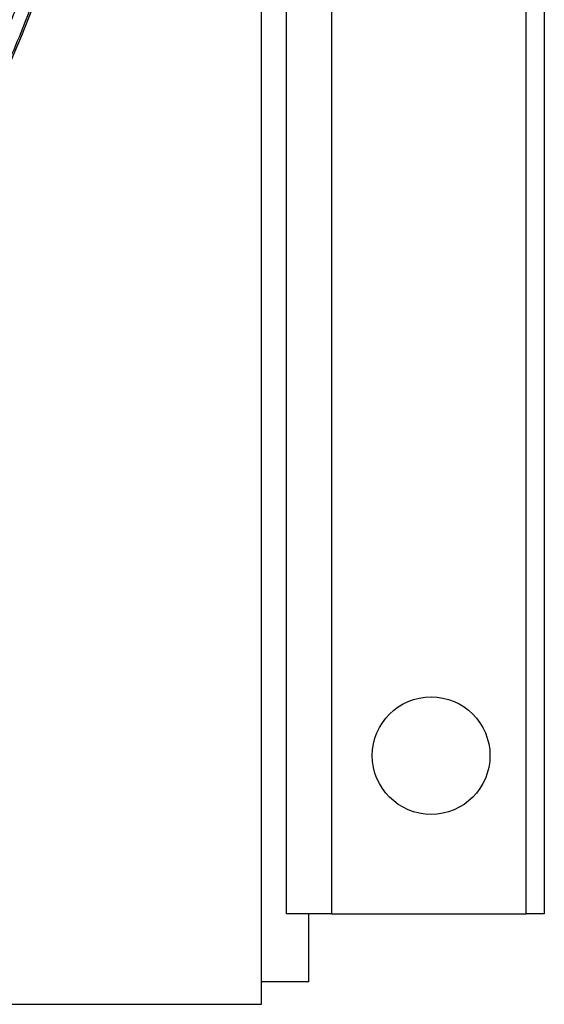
# Model space of a CAD drawing. Header units: millimetres. Extents: x 2154 to 3654, y 2206 to 3676.
# Tile 12 of 15: x 3422 to 3654, y 2336 to 2772. Entities that reach past the tile are written whole.
import ezdxf

# ---------------------------------------------------------------- set-up
doc = ezdxf.new("R2010")
doc.units = ezdxf.units.MM
doc.header["$LTSCALE"] = 2

msp = doc.modelspace()

# ---------------------------------------------------------------- linework, layer by layer
at = {"color": 7, "linetype": 'Continuous', "lineweight": 25}
for p, q in [((3528.62, 2336.48), (3528.62, 3676.48)), ((3539.62, 3636.48), (3539.62, 2376.48)), ((3559.62, 3636.48), (3559.62, 2376.48)), ((3645.62, 2376.48), (3645.62, 3636.48)), ((3653.62, 3636.48), (3653.62, 2376.48)), ((3549.62, 2376.48), (3539.62, 2376.48)), ((3549.62, 2346.48), (3549.62, 2376.48)), ((3559.62, 2376.48), (3549.62, 2376.48)), ((3559.62, 2376.48), (3645.62, 2376.48)), ((3653.62, 2376.48), (3645.62, 2376.48)), ((3549.62, 2346.48), (3528.62, 2346.48)), ((3056.5, 2336.48), (3528.62, 2336.48))]:
    msp.add_line(p, q, dxfattribs=at)
msp.add_circle((3603.62, 2446.48), 26, dxfattribs=at)
msp.add_arc((2877.76, 2988.48), 589, 305.03585, 354.9096, dxfattribs=at)
at = {"color": 8, "linetype": 'Continuous', "lineweight": 25}
for points, knots in [([(3463.52, 2935.2), (3462.23, 2923.13), (3459.54, 2897.92), (3452.22, 2860.06), (3442.9, 2824), (3432.03, 2790.84), (3420.21, 2760.49), (3405.77, 2728.72), (3388.26, 2695.82), (3367.33, 2662.15), (3344.17, 2629.91), (3318.95, 2599.31), (3293.01, 2571.91), (3266.85, 2547.39), (3249.23, 2533.14), (3240.42, 2526.02)], [0, 0, 0, 0, 0.076001, 0.158693, 0.241103, 0.309035, 0.377019, 0.444951, 0.527413, 0.610156, 0.692993, 0.775734, 0.858194, 0.929097, 1, 1, 1, 1]), ([(3236.77, 2530.7), (3236.77, 2530.7), (3245.74, 2537.43), (3262.81, 2552), (3288.85, 2576.08), (3314.49, 2603.26), (3339.46, 2633.54), (3362.38, 2665.46), (3383.1, 2698.79), (3400.42, 2731.36), (3414.72, 2762.81), (3426.42, 2792.85), (3437.19, 2825.67), (3446.36, 2861.37), (3452.88, 2894.3), (3455.12, 2914.68), (3455.93, 2922.05)], [0, 0, 0, 0, 0, 0.073026, 0.146052, 0.230983, 0.316203, 0.401523, 0.486746, 0.571679, 0.641646, 0.711667, 0.781634, 0.86651, 0.951676, 1, 1, 1, 1])]:
    msp.add_open_spline(points, degree=3, knots=knots, dxfattribs=at)

doc.saveas('drawing.dxf')
